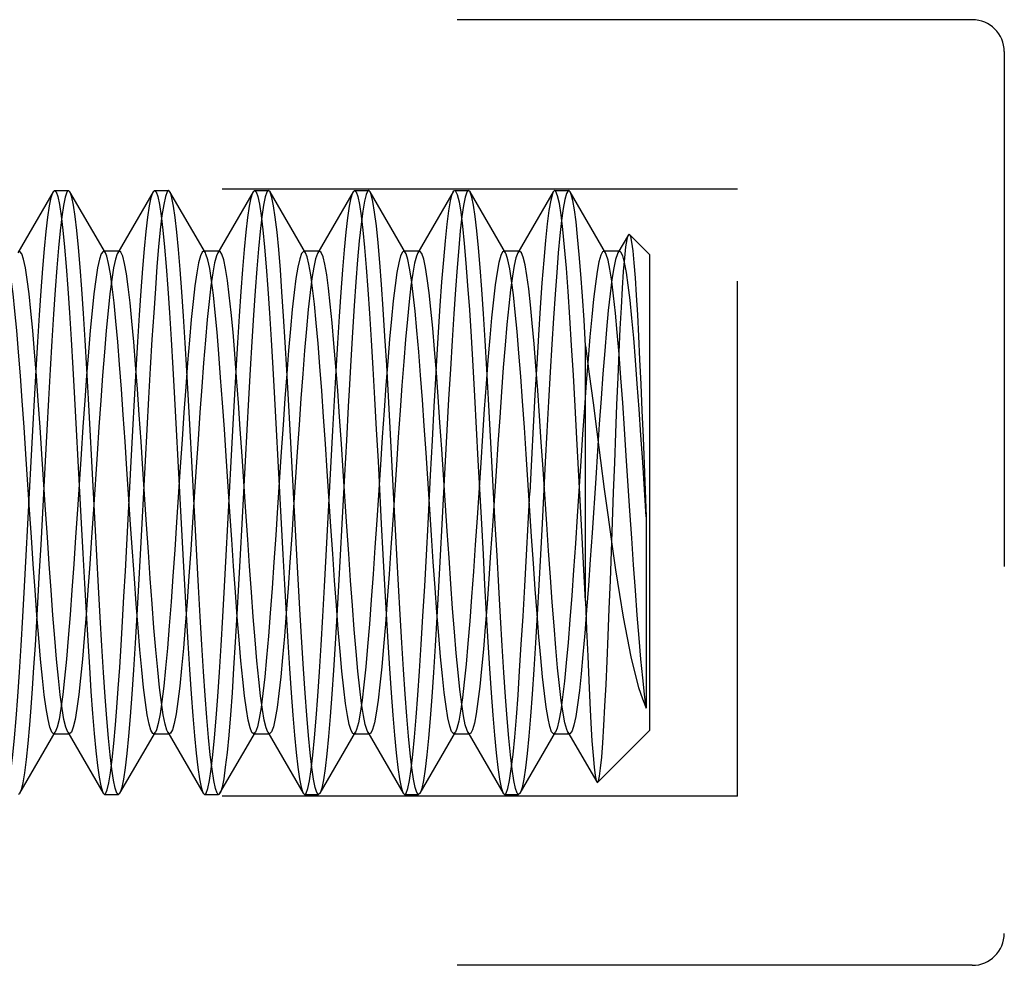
# Model space of a CAD drawing. Header units: inches. Extents: x 0 to 29.3, y 0 to 19.
# Tile 37 of 67: x 16.721 to 17.029, y 2.945 to 3.241. Entities that reach past the tile are written whole.
import ezdxf

# ---------------------------------------------------------------- set-up
doc = ezdxf.new("R2010")
doc.units = ezdxf.units.IN
doc.header["$LTSCALE"] = 1.612069
doc.header["$MEASUREMENT"] = 0
doc.linetypes.add('HIDDEN', pattern=[0.2, 0.1, -0.1])
doc.layers.add('02___PRT_ALL_AXES', color=7, linetype='CONTINUOUS')
doc.layers.add('DEFAULT_2', color=8, linetype='HIDDEN')

msp = doc.modelspace()

# ---------------------------------------------------------------- linework, layer by layer
at = {"layer": '02___PRT_ALL_AXES', "color": 8, "linetype": 'HIDDEN'}
for p, q in [((16.73228, 3.18773), (16.73664, 3.18773)), ((16.76358, 3.18773), (16.76794, 3.18773)), ((16.79488, 3.18773), (16.79924, 3.18773)), ((16.82618, 3.18773), (16.83054, 3.18773)), ((16.85748, 3.18773), (16.86184, 3.18773)), ((16.88878, 3.18773), (16.89314, 3.18773)), ((16.74793, 2.99873), (16.75229, 2.99873)), ((16.77923, 2.99873), (16.78359, 2.99873)), ((16.81053, 2.99873), (16.81489, 2.99873)), ((16.84183, 2.99873), (16.84619, 2.99873)), ((16.87313, 2.99873), (16.87749, 2.99873))]:
    msp.add_line(p, q, dxfattribs=at)
at = {"layer": 'DEFAULT_2', "color": 8, "linetype": 'HIDDEN'}
for p, q in [((17.01944, 3.24123), (16.62144, 3.24123)), ((17.02944, 3.23123), (17.02944, 2.95523)), ((16.94594, 3.18823), (16.50594, 3.18823)), ((16.73183, 3.18734), (16.72075, 3.16825)), ((16.73183, 3.18734), (16.73228, 3.18773)), ((16.7371, 3.18734), (16.73664, 3.18773)), ((16.74818, 3.16825), (16.7371, 3.18734)), ((16.76313, 3.18734), (16.75205, 3.16825)), ((16.76313, 3.18734), (16.76358, 3.18773)), ((16.77948, 3.16825), (16.7684, 3.18734)), ((16.79443, 3.18734), (16.78335, 3.16825)), ((16.7997, 3.18734), (16.79924, 3.18773)), ((16.81078, 3.16825), (16.7997, 3.18734)), ((16.82573, 3.18734), (16.81465, 3.16825)), ((16.84208, 3.16825), (16.831, 3.18734)), ((16.85703, 3.18734), (16.84595, 3.16825)), ((16.8623, 3.18734), (16.86184, 3.18773)), ((16.87338, 3.16825), (16.8623, 3.18734)), ((16.88833, 3.18734), (16.87725, 3.16825)), ((16.90468, 3.16825), (16.8936, 3.18734)), ((16.94594, 2.99823), (16.94594, 3.18823)), ((16.91183, 3.1739), (16.90855, 3.16825)), ((16.91844, 3.16773), (16.91216, 3.17402)), ((16.75261, 3.16873), (16.74761, 3.16873)), ((16.78391, 3.16873), (16.77891, 3.16873)), ((16.81521, 3.16873), (16.81021, 3.16873)), ((16.84651, 3.16873), (16.84151, 3.16873)), ((16.87781, 3.16873), (16.87281, 3.16873)), ((16.87781, 3.16873), (16.87725, 3.16825)), ((16.90911, 3.16873), (16.90411, 3.16873)), ((16.91844, 3.16773), (16.91844, 3.01873)), ((16.89844, 3.05919), (16.89844, 3.13911)), ((16.82358, 3.10951), (16.82301, 3.09869)), ((16.84995, 3.09869), (16.85052, 3.10951)), ((16.89735, 3.07919), (16.89571, 3.11013)), ((16.91641, 3.11045), (16.91744, 3.08559)), ((16.85022, 3.07988), (16.84852, 3.10565)), ((16.85514, 3.08114), (16.85344, 3.10677)), ((16.88156, 3.07941), (16.87985, 3.10519)), ((16.91744, 3.08559), (16.91744, 3.02577)), ((16.72145, 2.99913), (16.73253, 3.01822)), ((16.73253, 3.01822), (16.73196, 3.01773)), ((16.73196, 3.01773), (16.73696, 3.01773)), ((16.73696, 3.01773), (16.7364, 3.01822)), ((16.7364, 3.01822), (16.74748, 2.99913)), ((16.75275, 2.99913), (16.76383, 3.01822)), ((16.76326, 3.01773), (16.76826, 3.01773)), ((16.7677, 3.01822), (16.77878, 2.99913)), ((16.78405, 2.99913), (16.79513, 3.01822)), ((16.79513, 3.01822), (16.79456, 3.01773)), ((16.79456, 3.01773), (16.79956, 3.01773)), ((16.79956, 3.01773), (16.799, 3.01822)), ((16.799, 3.01822), (16.81008, 2.99913)), ((16.81535, 2.99913), (16.82643, 3.01822)), ((16.82586, 3.01773), (16.83086, 3.01773)), ((16.8303, 3.01822), (16.84138, 2.99913)), ((16.84665, 2.99913), (16.85773, 3.01822)), ((16.85716, 3.01773), (16.86216, 3.01773)), ((16.8616, 3.01822), (16.87268, 2.99913)), ((16.87795, 2.99913), (16.88903, 3.01822)), ((16.88846, 3.01773), (16.89346, 3.01773)), ((16.8929, 3.01822), (16.90194, 3.00264)), ((16.91844, 3.01873), (16.90224, 3.00253)), ((16.94594, 2.99823), (16.50594, 2.99823)), ((16.75275, 2.99913), (16.75229, 2.99873)), ((16.81535, 2.99913), (16.81489, 2.99873)), ((16.84138, 2.99913), (16.84183, 2.99873)), ((16.84665, 2.99913), (16.84619, 2.99873)), ((16.87268, 2.99913), (16.87313, 2.99873)), ((16.87795, 2.99913), (16.87749, 2.99873)), ((17.01944, 2.94523), (16.62144, 2.94523))]:
    msp.add_line(p, q, dxfattribs=at)
for points in [[(16.72497, 3.10296), (16.72549, 3.11265), (16.72601, 3.12222), (16.72654, 3.13151), (16.72706, 3.14041), (16.72759, 3.14875), (16.72811, 3.1564), (16.72862, 3.16333), (16.72914, 3.16954), (16.72966, 3.17491), (16.73017, 3.17939), (16.73069, 3.18294), (16.73121, 3.18554), (16.73172, 3.18714), (16.73183, 3.18734)], [(16.73664, 3.18773), (16.73612, 3.18721), (16.7356, 3.18565), (16.73507, 3.18308), (16.73456, 3.17955), (16.73404, 3.1751), (16.73352, 3.16977), (16.733, 3.16361), (16.73249, 3.15669), (16.73197, 3.14905), (16.73144, 3.14069), (16.73091, 3.13175), (16.73038, 3.12239), (16.72986, 3.11275), (16.72933, 3.103)], [(16.73228, 3.18773), (16.73276, 3.18731), (16.73328, 3.18585), (16.73381, 3.18334), (16.73434, 3.17983), (16.73486, 3.17535), (16.73538, 3.17005), (16.7359, 3.16393), (16.73641, 3.15707), (16.73693, 3.14947), (16.73746, 3.14111), (16.73799, 3.13215), (16.73853, 3.12271), (16.73906, 3.11296), (16.73959, 3.10311)], [(16.74499, 3.08334), (16.74395, 3.10304), (16.74343, 3.11283), (16.7429, 3.12253), (16.74237, 3.13193), (16.74184, 3.14089), (16.74131, 3.14926), (16.74079, 3.15689), (16.74027, 3.16379), (16.73975, 3.16991), (16.73924, 3.17522), (16.73872, 3.17966), (16.7382, 3.18318), (16.73767, 3.18572), (16.73715, 3.18724), (16.7371, 3.18734)], [(16.75627, 3.10295), (16.75679, 3.11264), (16.75731, 3.12221), (16.75783, 3.13149), (16.75836, 3.14039), (16.75889, 3.14873), (16.7594, 3.15638), (16.75992, 3.16332), (16.76044, 3.16952), (16.76096, 3.1749), (16.76147, 3.17938), (16.76199, 3.18293), (16.76251, 3.18553), (16.76302, 3.18714), (16.76313, 3.18734)], [(16.76794, 3.18773), (16.76749, 3.18733), (16.76696, 3.1859), (16.76643, 3.18342), (16.7659, 3.17991), (16.76537, 3.17543), (16.76485, 3.1701), (16.76433, 3.16396), (16.76382, 3.15709), (16.7633, 3.1495), (16.76277, 3.14114), (16.76223, 3.13217), (16.7617, 3.12273), (16.76117, 3.11298), (16.76064, 3.10312), (16.75961, 3.0835)], [(16.76358, 3.18773), (16.76406, 3.18731), (16.76458, 3.18585), (16.76511, 3.18335), (16.76564, 3.17983), (16.76616, 3.17536), (16.76668, 3.17005), (16.7672, 3.16393), (16.76771, 3.15707), (16.76823, 3.14947), (16.76876, 3.14111), (16.76929, 3.13214), (16.76983, 3.12271), (16.77036, 3.11296), (16.77089, 3.10311)], [(16.7684, 3.18734), (16.768, 3.18773), (16.76794, 3.18773)], [(16.77629, 3.08338), (16.77525, 3.103), (16.77474, 3.11266), (16.77422, 3.12212), (16.77371, 3.13128), (16.77318, 3.1401), (16.77266, 3.14841), (16.77215, 3.15607), (16.77163, 3.16304), (16.77111, 3.1693), (16.77059, 3.17473), (16.77007, 3.17928), (16.76955, 3.18288), (16.76903, 3.18549), (16.76852, 3.18711), (16.7684, 3.18734)], [(16.78757, 3.10296), (16.78809, 3.11262), (16.7886, 3.12209), (16.78912, 3.13128), (16.78965, 3.14013), (16.79017, 3.14845), (16.79068, 3.1561), (16.7912, 3.16306), (16.79172, 3.16931), (16.79224, 3.17473), (16.79276, 3.17927), (16.79328, 3.18286), (16.79379, 3.18547), (16.79431, 3.1871), (16.79443, 3.18734)], [(16.79924, 3.18773), (16.79875, 3.18726), (16.79822, 3.18575), (16.79769, 3.18317), (16.79716, 3.17956), (16.79663, 3.17497), (16.7961, 3.1695), (16.79557, 3.16322), (16.79506, 3.15631), (16.79455, 3.14874), (16.79403, 3.14052), (16.79351, 3.13173), (16.79298, 3.12244), (16.79246, 3.11282), (16.79194, 3.10306), (16.7909, 3.08346)], [(16.79443, 3.18734), (16.79482, 3.18773), (16.79488, 3.18773)], [(16.79488, 3.18773), (16.79534, 3.18734), (16.79586, 3.18592), (16.79639, 3.18344), (16.79692, 3.17993), (16.79745, 3.17543), (16.79798, 3.17007), (16.7985, 3.16389), (16.79902, 3.15701), (16.79954, 3.14942), (16.80006, 3.14107), (16.8006, 3.13211), (16.80113, 3.12268), (16.80166, 3.11294), (16.80219, 3.1031)], [(16.80759, 3.08343), (16.80655, 3.10304), (16.80603, 3.11275), (16.80551, 3.1223), (16.80499, 3.13152), (16.80448, 3.14024), (16.80396, 3.14843), (16.80345, 3.15602), (16.80293, 3.16298), (16.80241, 3.16927), (16.80189, 3.17476), (16.80136, 3.17937), (16.80083, 3.18301), (16.8003, 3.18562), (16.79978, 3.1872), (16.7997, 3.18734)], [(16.81887, 3.10299), (16.81939, 3.11265), (16.8199, 3.12208), (16.82042, 3.13123), (16.82094, 3.14003), (16.82146, 3.14833), (16.82198, 3.15597), (16.82249, 3.16295), (16.82301, 3.16922), (16.82353, 3.17468), (16.82406, 3.17926), (16.82458, 3.18288), (16.8251, 3.18549), (16.82561, 3.18711), (16.82573, 3.18734)], [(16.83054, 3.18773), (16.83029, 3.18761), (16.82976, 3.18656), (16.82923, 3.18447), (16.8287, 3.18134), (16.82817, 3.17718), (16.82763, 3.17204), (16.8271, 3.16604), (16.82657, 3.15922), (16.82604, 3.15164), (16.82551, 3.14339), (16.82498, 3.13458), (16.82444, 3.12531)], [(16.82573, 3.18734), (16.82612, 3.18773), (16.82618, 3.18773)], [(16.82618, 3.18773), (16.82664, 3.18734), (16.82717, 3.1859), (16.8277, 3.18341), (16.82823, 3.17987), (16.82876, 3.17535), (16.82929, 3.16993), (16.82982, 3.1637), (16.83033, 3.15682), (16.83085, 3.14924), (16.83137, 3.14093), (16.8319, 3.13202), (16.83243, 3.12262), (16.83296, 3.11291), (16.83349, 3.10309)], [(16.831, 3.18734), (16.83082, 3.18759), (16.83054, 3.18773)], [(16.83837, 3.09323), (16.83783, 3.10336), (16.8373, 3.11345), (16.83675, 3.12343), (16.8362, 3.13307), (16.83566, 3.14219), (16.83512, 3.15067), (16.83458, 3.15832), (16.83406, 3.16522), (16.83352, 3.17137), (16.83298, 3.17666), (16.83244, 3.181), (16.83189, 3.1843), (16.83135, 3.1865), (16.831, 3.18734)], [(16.85138, 3.12531), (16.85191, 3.13458), (16.85244, 3.14338), (16.85298, 3.15162), (16.85351, 3.1592), (16.85404, 3.16602), (16.85457, 3.17203), (16.85511, 3.17719), (16.85564, 3.18136), (16.85618, 3.18449), (16.8567, 3.18658), (16.85703, 3.18734)], [(16.86184, 3.18773), (16.86133, 3.18722), (16.8608, 3.18568), (16.86028, 3.18312), (16.85976, 3.1796), (16.85924, 3.17516), (16.85873, 3.16984), (16.85821, 3.16369), (16.85769, 3.15679), (16.85717, 3.14915), (16.85665, 3.14078), (16.85612, 3.13184), (16.85559, 3.12245), (16.85506, 3.11278), (16.85454, 3.10302)], [(16.85703, 3.18734), (16.85723, 3.18761), (16.85748, 3.18773)], [(16.85748, 3.18773), (16.85776, 3.18759), (16.8583, 3.18648), (16.85884, 3.18427), (16.85938, 3.18094), (16.85993, 3.17656), (16.86047, 3.17121), (16.86101, 3.16499), (16.86154, 3.15806), (16.86207, 3.15042), (16.86261, 3.14199), (16.86315, 3.13293), (16.86369, 3.12334), (16.86424, 3.1134), (16.86477, 3.10334)], [(16.87019, 3.08334), (16.86915, 3.10302), (16.86863, 3.11279), (16.8681, 3.12246), (16.86757, 3.13185), (16.86704, 3.14079), (16.86651, 3.14916), (16.86599, 3.1568), (16.86548, 3.16371), (16.86496, 3.16985), (16.86444, 3.17517), (16.86392, 3.17961), (16.86341, 3.18313), (16.86288, 3.18569), (16.86236, 3.18723), (16.8623, 3.18734)], [(16.88833, 3.18734), (16.88806, 3.18675), (16.88752, 3.18469), (16.88697, 3.18154), (16.88642, 3.17732), (16.88588, 3.17209), (16.88533, 3.16592), (16.88478, 3.15887), (16.88424, 3.15103), (16.88369, 3.1425), (16.88314, 3.13338), (16.8826, 3.12377), (16.88205, 3.1138), (16.8815, 3.10358), (16.88096, 3.09323)], [(16.89314, 3.18773), (16.89294, 3.18766), (16.89244, 3.18679), (16.89193, 3.18494), (16.89142, 3.18212), (16.89091, 3.17835), (16.89039, 3.1737), (16.88989, 3.16828), (16.88939, 3.16212), (16.88889, 3.1553), (16.88839, 3.14782), (16.88788, 3.13963), (16.88736, 3.13089), (16.88685, 3.12173), (16.88633, 3.11229), (16.88582, 3.10277)], [(16.88878, 3.18773), (16.88861, 3.18768), (16.88833, 3.18734)], [(16.89571, 3.11013), (16.89517, 3.12021), (16.89462, 3.12997), (16.89407, 3.13928), (16.89353, 3.14803), (16.89298, 3.15613), (16.89243, 3.16348), (16.89189, 3.16998), (16.89134, 3.17555), (16.89079, 3.18014), (16.89025, 3.18368), (16.8897, 3.18613), (16.88916, 3.18747), (16.88878, 3.18773)], [(16.8936, 3.18734), (16.89344, 3.18757), (16.89314, 3.18773)], [(16.89844, 3.13911), (16.89794, 3.14717), (16.89744, 3.15468), (16.89694, 3.16157), (16.89644, 3.16777), (16.89594, 3.17325), (16.89544, 3.17791), (16.89493, 3.1817), (16.89443, 3.18459), (16.89394, 3.18654), (16.8936, 3.18734)], [(16.9072, 3.09323), (16.90755, 3.10259), (16.9079, 3.11177), (16.90824, 3.12068), (16.90859, 3.12918), (16.90894, 3.13713), (16.90928, 3.14449), (16.90963, 3.15119), (16.90998, 3.15717), (16.91034, 3.1624), (16.91069, 3.16674), (16.91105, 3.17012), (16.91141, 3.17247), (16.91176, 3.17377), (16.91183, 3.1739)], [(16.91183, 3.1739), (16.91211, 3.17405), (16.91216, 3.17402)], [(16.91216, 3.17402), (16.91247, 3.17334), (16.91282, 3.17161), (16.91319, 3.16885), (16.91355, 3.1651), (16.91391, 3.16045), (16.91427, 3.15499), (16.91463, 3.14888), (16.91498, 3.14217), (16.91533, 3.13491), (16.91569, 3.12716), (16.91605, 3.11895), (16.91641, 3.11045)], [(16.72334, 3.10522), (16.72277, 3.11372), (16.7222, 3.12195), (16.72162, 3.12979), (16.72105, 3.13716), (16.72047, 3.14393), (16.7199, 3.15004), (16.71932, 3.15538), (16.71875, 3.15991), (16.71817, 3.16354), (16.7176, 3.16624), (16.71702, 3.16797), (16.71688, 3.16825)], [(16.72834, 3.10522), (16.72777, 3.11372), (16.7272, 3.12195), (16.72662, 3.12979), (16.72605, 3.13716), (16.72547, 3.14393), (16.7249, 3.15004), (16.72432, 3.15538), (16.72375, 3.15991), (16.72317, 3.16354), (16.7226, 3.16624), (16.72202, 3.16797), (16.72145, 3.16871), (16.72131, 3.16873)], [(16.74761, 3.16873), (16.74748, 3.16871), (16.74691, 3.16798), (16.74633, 3.16625), (16.74576, 3.16356), (16.74518, 3.15993), (16.74461, 3.15541), (16.74403, 3.15007), (16.74346, 3.14397), (16.74289, 3.1372), (16.74231, 3.12984), (16.74174, 3.122), (16.74116, 3.11377), (16.74059, 3.10527), (16.73944, 3.0879)], [(16.75205, 3.16825), (16.75191, 3.16798), (16.75133, 3.16625), (16.75076, 3.16356), (16.75018, 3.15993), (16.74961, 3.15541), (16.74903, 3.15007), (16.74846, 3.14397), (16.74789, 3.1372), (16.74731, 3.12984), (16.74674, 3.122), (16.74616, 3.11377), (16.74559, 3.10527), (16.74444, 3.0879)], [(16.74818, 3.16825), (16.74806, 3.16844), (16.74761, 3.16873)], [(16.7561, 3.08319), (16.75495, 3.10057), (16.75438, 3.10917), (16.7538, 3.11756), (16.75323, 3.12563), (16.75266, 3.13326), (16.75208, 3.14036), (16.75151, 3.14684), (16.75093, 3.1526), (16.75036, 3.15758), (16.74978, 3.1617), (16.74921, 3.16491), (16.74863, 3.16716), (16.74818, 3.16825)], [(16.75261, 3.16873), (16.75248, 3.16871), (16.75205, 3.16825)], [(16.7611, 3.08319), (16.75995, 3.10057), (16.75938, 3.10917), (16.7588, 3.11756), (16.75823, 3.12563), (16.75766, 3.13326), (16.75708, 3.14036), (16.75651, 3.14684), (16.75593, 3.1526), (16.75536, 3.15758), (16.75478, 3.1617), (16.75421, 3.16491), (16.75363, 3.16716), (16.75306, 3.16844), (16.75261, 3.16873)], [(16.77891, 3.16873), (16.77852, 3.1685), (16.77794, 3.1673), (16.77737, 3.16513), (16.77679, 3.162), (16.77622, 3.15795), (16.77564, 3.15304), (16.77507, 3.14734), (16.77449, 3.14092), (16.77392, 3.13387), (16.77334, 3.12627), (16.77277, 3.11824), (16.7722, 3.10987), (16.77162, 3.10128)], [(16.78335, 3.16825), (16.78294, 3.1673), (16.78237, 3.16513), (16.78179, 3.162), (16.78122, 3.15795), (16.78064, 3.15304), (16.78007, 3.14734), (16.77949, 3.14092), (16.77892, 3.13387), (16.77834, 3.12627), (16.77777, 3.11824), (16.7772, 3.10987), (16.77662, 3.10128)], [(16.77948, 3.16825), (16.77909, 3.16869), (16.77891, 3.16873)], [(16.78599, 3.10456), (16.78541, 3.11308), (16.78484, 3.12133), (16.78426, 3.12921), (16.78369, 3.13662), (16.78312, 3.14344), (16.78254, 3.1496), (16.78197, 3.15501), (16.78139, 3.15959), (16.78082, 3.1633), (16.78024, 3.16607), (16.77967, 3.16787), (16.77948, 3.16825)], [(16.78391, 3.16873), (16.78352, 3.1685), (16.78335, 3.16825)], [(16.79099, 3.10456), (16.79041, 3.11308), (16.78984, 3.12133), (16.78926, 3.12921), (16.78869, 3.13662), (16.78812, 3.14344), (16.78754, 3.1496), (16.78697, 3.15501), (16.78639, 3.15959), (16.78582, 3.1633), (16.78524, 3.16607), (16.78467, 3.16787), (16.78409, 3.16869), (16.78391, 3.16873)], [(16.81021, 3.16873), (16.81013, 3.16872), (16.80955, 3.16807), (16.80898, 3.16642), (16.8084, 3.1638), (16.80783, 3.16024), (16.80725, 3.15579), (16.80668, 3.1505), (16.8061, 3.14446), (16.80553, 3.13773), (16.80495, 3.13042), (16.80438, 3.12261), (16.8038, 3.1144), (16.80323, 3.10592), (16.80208, 3.08856)], [(16.81465, 3.16825), (16.81455, 3.16807), (16.81398, 3.16642), (16.8134, 3.1638), (16.81283, 3.16024), (16.81225, 3.15579), (16.81168, 3.1505), (16.8111, 3.14446), (16.81053, 3.13773), (16.80995, 3.13042), (16.80938, 3.12261), (16.8088, 3.1144), (16.80823, 3.10592), (16.80708, 3.08856)], [(16.81078, 3.16825), (16.8107, 3.16837), (16.81021, 3.16873)], [(16.81875, 3.08254), (16.8176, 3.09991), (16.81702, 3.10852), (16.81645, 3.11693), (16.81587, 3.12503), (16.8153, 3.1327), (16.81472, 3.13985), (16.81415, 3.14637), (16.81357, 3.15219), (16.813, 3.15723), (16.81243, 3.16142), (16.81185, 3.1647), (16.81128, 3.16703), (16.81078, 3.16825)], [(16.81521, 3.16873), (16.81513, 3.16872), (16.81465, 3.16825)], [(16.82375, 3.08254), (16.8226, 3.09991), (16.82202, 3.10852), (16.82145, 3.11693), (16.82087, 3.12503), (16.8203, 3.1327), (16.81972, 3.13985), (16.81915, 3.14637), (16.81857, 3.15219), (16.818, 3.15723), (16.81743, 3.16142), (16.81685, 3.1647), (16.81628, 3.16703), (16.8157, 3.16837), (16.81521, 3.16873)], [(16.84151, 3.16873), (16.84111, 3.16849), (16.84054, 3.1673), (16.83997, 3.16514), (16.8394, 3.16205), (16.83883, 3.15805), (16.83826, 3.15321), (16.83769, 3.14759), (16.83712, 3.14125), (16.83655, 3.13429), (16.83598, 3.1268), (16.83541, 3.11886)], [(16.84595, 3.16825), (16.84551, 3.16721), (16.84495, 3.16502), (16.84438, 3.1619), (16.84381, 3.1579), (16.84325, 3.15306), (16.84268, 3.14745), (16.84211, 3.14114), (16.84155, 3.13421), (16.84098, 3.12675), (16.84041, 3.11886)], [(16.84208, 3.16825), (16.84168, 3.16869), (16.84151, 3.16873)], [(16.84852, 3.10565), (16.84795, 3.11407), (16.84738, 3.12221), (16.84681, 3.12998), (16.84624, 3.13726), (16.84567, 3.14397), (16.8451, 3.15002), (16.84453, 3.15533), (16.84396, 3.15982), (16.84339, 3.16345), (16.84282, 3.16616), (16.84225, 3.16791), (16.84208, 3.16825)], [(16.84651, 3.16873), (16.84608, 3.16845), (16.84595, 3.16825)], [(16.85344, 3.10677), (16.85287, 3.11511), (16.85231, 3.12317), (16.85174, 3.13084), (16.85118, 3.13802), (16.85061, 3.14463), (16.85004, 3.15057), (16.84948, 3.15577), (16.84891, 3.16017), (16.84834, 3.1637), (16.84778, 3.16632), (16.84721, 3.168), (16.84664, 3.16871), (16.84651, 3.16873)], [(16.87281, 3.16873), (16.87244, 3.16852), (16.87187, 3.16739), (16.8713, 3.16528), (16.87073, 3.16224), (16.87016, 3.15829), (16.86959, 3.1535), (16.86902, 3.14791), (16.86845, 3.14162), (16.86788, 3.13469), (16.86731, 3.12722), (16.86674, 3.1193), (16.86618, 3.11105), (16.86561, 3.10256), (16.86447, 3.08533)], [(16.87725, 3.16825), (16.87666, 3.16673), (16.8761, 3.1643), (16.87553, 3.16094), (16.87496, 3.15672), (16.8744, 3.15167), (16.87383, 3.14587), (16.87327, 3.13939), (16.8727, 3.13231), (16.87213, 3.12473), (16.87157, 3.11674), (16.871, 3.10845), (16.87043, 3.09996)], [(16.87338, 3.16825), (16.87301, 3.16868), (16.87281, 3.16873)], [(16.87985, 3.10519), (16.87928, 3.11361), (16.87871, 3.12178), (16.87814, 3.12957), (16.87757, 3.13688), (16.877, 3.14362), (16.87643, 3.14971), (16.87586, 3.15506), (16.87529, 3.1596), (16.87472, 3.16327), (16.87415, 3.16603), (16.87358, 3.16784), (16.87338, 3.16825)], [(16.88629, 3.08336), (16.88516, 3.10049), (16.88459, 3.10897), (16.88403, 3.11725), (16.88346, 3.12521), (16.88289, 3.13276), (16.88233, 3.13981), (16.88176, 3.14625), (16.88119, 3.15201), (16.88063, 3.157), (16.88006, 3.16118), (16.8795, 3.16447), (16.87893, 3.16685), (16.87836, 3.16828), (16.87781, 3.16873)], [(16.90411, 3.16873), (16.90377, 3.16856), (16.9032, 3.16748), (16.90263, 3.16542), (16.90206, 3.16243), (16.90149, 3.15853), (16.90092, 3.15378), (16.90035, 3.14824), (16.89978, 3.14198), (16.89922, 3.13508), (16.89865, 3.12764), (16.89808, 3.11974), (16.89751, 3.1115), (16.89694, 3.10302), (16.8958, 3.0858)], [(16.90855, 3.16825), (16.90838, 3.16792), (16.90782, 3.16618), (16.90725, 3.16351), (16.90668, 3.15992), (16.90612, 3.15547), (16.90555, 3.15022), (16.90498, 3.14424), (16.90442, 3.13759), (16.90385, 3.13037), (16.90328, 3.12267), (16.90272, 3.1146), (16.90215, 3.10624), (16.90159, 3.09772)], [(16.90468, 3.16825), (16.90434, 3.16866), (16.90411, 3.16873)], [(16.91118, 3.10472), (16.91061, 3.11316), (16.91004, 3.12134), (16.90947, 3.12915), (16.9089, 3.1365), (16.90833, 3.14327), (16.90776, 3.1494), (16.90719, 3.15479), (16.90662, 3.15937), (16.90605, 3.1631), (16.90548, 3.16591), (16.90491, 3.16777), (16.90468, 3.16825)], [(16.90911, 3.16873), (16.90895, 3.16869), (16.90855, 3.16825)], [(16.91744, 3.08559), (16.91688, 3.09416), (16.91631, 3.10272), (16.91575, 3.11116), (16.91518, 3.11936), (16.91461, 3.12723), (16.91405, 3.13466), (16.91348, 3.14155), (16.91291, 3.14782), (16.91235, 3.15339), (16.91178, 3.15818), (16.91121, 3.16213), (16.91065, 3.16519), (16.91008, 3.16732), (16.90951, 3.16849), (16.90911, 3.16873)], [(16.89844, 3.13911), (16.8996, 3.13031), (16.90077, 3.12133), (16.90193, 3.11227), (16.90311, 3.10322), (16.90428, 3.09428), (16.90546, 3.08554), (16.90664, 3.07708), (16.90782, 3.06899), (16.90901, 3.06134), (16.9102, 3.05423), (16.9114, 3.0477), (16.9126, 3.04183), (16.91381, 3.03666), (16.91501, 3.03224), (16.91623, 3.0286), (16.91744, 3.02577)], [(16.82444, 3.12531), (16.82416, 3.12013), (16.82358, 3.10951)], [(16.85052, 3.10951), (16.8511, 3.12013), (16.85138, 3.12531)], [(16.83541, 3.11886), (16.83484, 3.11051), (16.83426, 3.10194), (16.83312, 3.08456)], [(16.84041, 3.11886), (16.83984, 3.11051), (16.83926, 3.10194), (16.83812, 3.08456)], [(16.71663, 2.99873), (16.71712, 2.99918), (16.71764, 3.00066), (16.71817, 3.00317), (16.71869, 3.00669), (16.71922, 3.01115), (16.71973, 3.01644), (16.72025, 3.02254), (16.72076, 3.0294), (16.72128, 3.037), (16.72181, 3.04536), (16.72234, 3.05432), (16.72288, 3.06376), (16.72341, 3.07351), (16.72394, 3.08336), (16.72497, 3.10296)], [(16.73196, 3.01773), (16.73139, 3.01823), (16.73082, 3.01973), (16.73024, 3.0222), (16.72967, 3.02562), (16.72909, 3.02994), (16.72852, 3.0351), (16.72794, 3.04103), (16.72737, 3.04765), (16.72679, 3.05488), (16.72622, 3.06262), (16.72564, 3.07077), (16.72507, 3.07922), (16.72449, 3.08785), (16.72334, 3.10522)], [(16.72933, 3.103), (16.72795, 3.07682), (16.72751, 3.06865), (16.72706, 3.06063), (16.72662, 3.05286), (16.72618, 3.04543), (16.72574, 3.03844), (16.7253, 3.03193), (16.72487, 3.02594), (16.72444, 3.02051)], [(16.7364, 3.01822), (16.73582, 3.01973), (16.73524, 3.0222), (16.73467, 3.02562), (16.73409, 3.02994), (16.73352, 3.0351), (16.73294, 3.04103), (16.73237, 3.04765), (16.73179, 3.05488), (16.73122, 3.06262), (16.73064, 3.07077), (16.73007, 3.07922), (16.72949, 3.08785), (16.72834, 3.10522)], [(16.73959, 3.10311), (16.74061, 3.08366), (16.74112, 3.07412), (16.74163, 3.06473), (16.74215, 3.05561), (16.74267, 3.04683), (16.74318, 3.03857), (16.74369, 3.03097), (16.7442, 3.02404), (16.74471, 3.01781), (16.74522, 3.01238), (16.74573, 3.0078), (16.74624, 3.00412), (16.74675, 3.00138), (16.74726, 2.9996), (16.74748, 2.99913)], [(16.75138, 3.02051), (16.75181, 3.02594), (16.75224, 3.03193), (16.75268, 3.03844), (16.75312, 3.04543), (16.75356, 3.05286), (16.754, 3.06063), (16.75445, 3.06865), (16.75489, 3.07682), (16.75627, 3.10295)], [(16.77089, 3.10311), (16.77192, 3.08351), (16.77244, 3.07384), (16.77296, 3.06433), (16.77348, 3.05509), (16.774, 3.04622), (16.77453, 3.03788), (16.77504, 3.03023), (16.77556, 3.02328), (16.77608, 3.01706), (16.7766, 3.01165), (16.77712, 3.00715), (16.77763, 3.00357), (16.77815, 3.00097), (16.77866, 2.99935), (16.77878, 2.99913)], [(16.77923, 2.99873), (16.7797, 2.99914), (16.78022, 3.00058), (16.78075, 3.00307), (16.78128, 3.00659), (16.78181, 3.01107), (16.78233, 3.01641), (16.78285, 3.02255), (16.78337, 3.02942), (16.78388, 3.03702), (16.78441, 3.04538), (16.78495, 3.05434), (16.78548, 3.06377), (16.78601, 3.07352), (16.78654, 3.08336), (16.78757, 3.10296)], [(16.79456, 3.01773), (16.79403, 3.01816), (16.79346, 3.01958), (16.79289, 3.02198), (16.79231, 3.02533), (16.79174, 3.02958), (16.79116, 3.03468), (16.79059, 3.04055), (16.79001, 3.04713), (16.78944, 3.05431), (16.78886, 3.06202), (16.78829, 3.07014), (16.78771, 3.07857), (16.78714, 3.08719), (16.78599, 3.10456)], [(16.799, 3.01822), (16.79846, 3.01958), (16.79789, 3.02198), (16.79731, 3.02533), (16.79674, 3.02958), (16.79616, 3.03468), (16.79559, 3.04055), (16.79501, 3.04713), (16.79444, 3.05431), (16.79386, 3.06202), (16.79329, 3.07014), (16.79271, 3.07857), (16.79214, 3.08719), (16.79099, 3.10456)], [(16.80219, 3.1031), (16.80322, 3.0835), (16.80374, 3.07385), (16.80425, 3.06441), (16.80477, 3.05525), (16.80529, 3.04644), (16.80581, 3.03813), (16.80633, 3.03048), (16.80684, 3.02351), (16.80736, 3.01725), (16.80788, 3.01181), (16.8084, 3.00725), (16.80892, 3.00363), (16.80944, 3.00101), (16.80995, 2.99938), (16.81008, 2.99913)], [(16.81053, 2.99873), (16.81098, 2.99912), (16.81151, 3.00053), (16.81204, 3.003), (16.81257, 3.00652), (16.8131, 3.01102), (16.81363, 3.01641), (16.81415, 3.02262), (16.81467, 3.02951), (16.81519, 3.0371), (16.81572, 3.04545), (16.81625, 3.0544), (16.81678, 3.06382), (16.81731, 3.07354), (16.81784, 3.08338), (16.81887, 3.10299)], [(16.83349, 3.10309), (16.83452, 3.08346), (16.83504, 3.0738), (16.83556, 3.06435), (16.83607, 3.05521), (16.83659, 3.04643), (16.83711, 3.03815), (16.83762, 3.03051), (16.83814, 3.02352), (16.83866, 3.01724), (16.83919, 3.01177), (16.83971, 3.00718), (16.84024, 3.00356), (16.84075, 3.00095), (16.84127, 2.99934), (16.84138, 2.99913)], [(16.85454, 3.10302), (16.8535, 3.08335), (16.85297, 3.07348), (16.85244, 3.06372), (16.8519, 3.05426), (16.85137, 3.04529), (16.85084, 3.03692), (16.85032, 3.02932), (16.8498, 3.02245), (16.84929, 3.01636), (16.84877, 3.01108), (16.84825, 3.00663), (16.84772, 3.00313), (16.84719, 3.00063), (16.84665, 2.99913)], [(16.86477, 3.10334), (16.86582, 3.08346), (16.86634, 3.07379), (16.86686, 3.06435), (16.86737, 3.0552), (16.86789, 3.04642), (16.86841, 3.03815), (16.86892, 3.03051), (16.86944, 3.02352), (16.86996, 3.01724), (16.87049, 3.01177), (16.87101, 3.00718), (16.87154, 3.00355), (16.87205, 3.00094), (16.87257, 2.99934), (16.87268, 2.99913)], [(16.88582, 3.10277), (16.8848, 3.0835), (16.88429, 3.07381), (16.88377, 3.06428), (16.88325, 3.05502), (16.88272, 3.04614), (16.8822, 3.03779), (16.88168, 3.03013), (16.88116, 3.02318), (16.88064, 3.01697), (16.88012, 3.01158), (16.87961, 3.00709), (16.87909, 3.00353), (16.87857, 3.00093), (16.87805, 2.99933), (16.87795, 2.99913)], [(16.91744, 3.02577), (16.91687, 3.03008), (16.9163, 3.03522), (16.91574, 3.04111), (16.91517, 3.04768), (16.9146, 3.05485), (16.91403, 3.06252), (16.91346, 3.07059), (16.91289, 3.07895), (16.91232, 3.0875), (16.91118, 3.10472)], [(16.77162, 3.10128), (16.77047, 3.0839), (16.7699, 3.07534), (16.76932, 3.06701), (16.76875, 3.05904), (16.76817, 3.05152), (16.7676, 3.04455), (16.76702, 3.03823), (16.76645, 3.03264), (16.76587, 3.02786), (16.7653, 3.02395), (16.76472, 3.02096), (16.76415, 3.01892), (16.76383, 3.01822)], [(16.77662, 3.10128), (16.77547, 3.0839), (16.7749, 3.07534), (16.77432, 3.06701), (16.77375, 3.05904), (16.77317, 3.05152), (16.7726, 3.04455), (16.77202, 3.03823), (16.77145, 3.03264), (16.77087, 3.02786), (16.7703, 3.02395), (16.76972, 3.02096), (16.76915, 3.01892), (16.76857, 3.01788), (16.76826, 3.01773)], [(16.87043, 3.09996), (16.8693, 3.08283), (16.86873, 3.07441), (16.86817, 3.06624), (16.8676, 3.05842), (16.86703, 3.05104), (16.86647, 3.04421), (16.8659, 3.03801), (16.86534, 3.03253), (16.86477, 3.02783), (16.8642, 3.02397), (16.86364, 3.02101), (16.86307, 3.01898), (16.8625, 3.01791), (16.86216, 3.01773)], [(16.82301, 3.09869), (16.8222, 3.08341), (16.82168, 3.07363), (16.82115, 3.064), (16.82063, 3.05469), (16.8201, 3.04588), (16.81959, 3.03764), (16.81907, 3.03008), (16.81856, 3.02317), (16.81804, 3.01691), (16.81751, 3.01144), (16.81697, 3.00686), (16.81644, 3.00326), (16.81591, 3.0007), (16.81535, 2.99913)], [(16.84183, 2.99873), (16.8423, 2.99915), (16.84283, 3.00061), (16.84336, 3.00312), (16.84389, 3.00668), (16.84442, 3.01123), (16.84495, 3.01666), (16.84548, 3.02291), (16.84599, 3.0298), (16.84651, 3.03736), (16.84703, 3.04565), (16.84756, 3.05452), (16.84809, 3.06389), (16.84861, 3.07357), (16.84914, 3.08338), (16.84995, 3.09869)], [(16.90159, 3.09772), (16.90045, 3.08061), (16.89989, 3.07225), (16.89932, 3.06416), (16.89875, 3.05644), (16.89819, 3.0492), (16.89762, 3.04252), (16.89705, 3.03651), (16.89649, 3.03122), (16.89592, 3.02673), (16.89535, 3.02311), (16.89479, 3.02039), (16.89422, 3.01861), (16.89366, 3.01779), (16.89346, 3.01773)], [(16.84619, 2.99873), (16.84564, 2.99933), (16.84512, 3.00093), (16.8446, 3.00354), (16.84408, 3.0071), (16.84357, 3.01159), (16.84305, 3.01697), (16.84253, 3.02319), (16.84201, 3.03015), (16.84149, 3.0378), (16.84097, 3.04615), (16.84044, 3.05503), (16.83992, 3.06428), (16.8394, 3.07381), (16.83888, 3.08349), (16.83837, 3.09323)], [(16.87313, 2.99873), (16.8736, 2.99915), (16.87413, 3.00061), (16.87466, 3.00313), (16.87519, 3.00669), (16.87573, 3.01124), (16.87625, 3.01668), (16.87678, 3.02293), (16.87729, 3.02982), (16.87781, 3.03738), (16.87833, 3.04567), (16.87886, 3.05453), (16.87939, 3.06389), (16.87991, 3.07357), (16.88044, 3.08338), (16.88096, 3.09323)], [(16.90224, 3.00253), (16.90244, 3.00292), (16.90278, 3.00439), (16.90312, 3.0069), (16.90347, 3.01043), (16.90381, 3.01492), (16.90416, 3.02027), (16.9045, 3.02639), (16.90483, 3.03312), (16.90516, 3.04045), (16.9055, 3.04837), (16.90584, 3.05678), (16.90618, 3.06565), (16.90652, 3.07478), (16.9072, 3.09323)], [(16.73944, 3.0879), (16.73886, 3.07927), (16.73829, 3.07082), (16.73771, 3.06267), (16.73714, 3.05493), (16.73656, 3.04769), (16.73599, 3.04106), (16.73541, 3.03513)], [(16.74444, 3.0879), (16.74386, 3.07927), (16.74329, 3.07082), (16.74271, 3.06267), (16.74214, 3.05493), (16.74156, 3.04769), (16.74099, 3.04106), (16.74041, 3.03513)], [(16.80208, 3.08856), (16.80151, 3.07992), (16.80093, 3.07146), (16.80036, 3.06328), (16.79978, 3.0555), (16.79921, 3.04822), (16.79863, 3.04154), (16.79806, 3.03555), (16.79748, 3.03033), (16.79691, 3.02594), (16.79633, 3.02245), (16.79576, 3.0199), (16.79513, 3.01822)], [(16.80708, 3.08856), (16.80651, 3.07992), (16.80593, 3.07146), (16.80536, 3.06328), (16.80478, 3.0555), (16.80421, 3.04822), (16.80363, 3.04154), (16.80306, 3.03555), (16.80248, 3.03033), (16.80191, 3.02594), (16.80133, 3.02245), (16.80076, 3.0199), (16.80018, 3.01832), (16.79956, 3.01773)], [(16.83312, 3.08456), (16.83254, 3.07598), (16.83197, 3.06763), (16.83139, 3.05963), (16.83082, 3.05207), (16.83024, 3.04506), (16.82967, 3.03869), (16.82909, 3.03304), (16.82852, 3.02819), (16.82794, 3.02421), (16.82737, 3.02115), (16.82679, 3.01904), (16.82643, 3.01822)], [(16.83812, 3.08456), (16.83754, 3.07598), (16.83697, 3.06763), (16.83639, 3.05963), (16.83582, 3.05207), (16.83524, 3.04506), (16.83467, 3.03869), (16.83409, 3.03304), (16.83352, 3.02819), (16.83294, 3.02421), (16.83237, 3.02115), (16.83179, 3.01904), (16.83122, 3.01793), (16.83086, 3.01773)], [(16.86447, 3.08533), (16.8639, 3.07681), (16.86333, 3.06851), (16.86276, 3.06053), (16.86219, 3.05298), (16.86162, 3.04596), (16.86105, 3.03955), (16.86048, 3.03384), (16.85991, 3.02891), (16.85934, 3.02482), (16.85877, 3.02162), (16.8582, 3.01936), (16.85773, 3.01822)], [(16.8958, 3.0858), (16.89523, 3.07727), (16.89466, 3.06896), (16.89409, 3.06096), (16.89352, 3.05338), (16.89295, 3.04632), (16.89238, 3.03988), (16.89181, 3.03413), (16.89124, 3.02916), (16.89067, 3.02502), (16.8901, 3.02177), (16.88953, 3.01946), (16.88903, 3.01822)], [(16.75229, 2.99873), (16.75181, 2.99917), (16.75129, 3.00065), (16.75077, 3.00315), (16.75024, 3.00665), (16.74972, 3.01109), (16.7492, 3.01637), (16.74869, 3.02245), (16.74817, 3.02931), (16.74765, 3.03692), (16.74712, 3.04529), (16.74659, 3.05426), (16.74605, 3.06371), (16.74552, 3.07347), (16.74499, 3.08334)], [(16.75961, 3.0835), (16.75909, 3.07381), (16.75857, 3.06425), (16.75804, 3.05497), (16.75752, 3.04608), (16.75699, 3.03772), (16.75647, 3.03007), (16.75595, 3.02312), (16.75544, 3.01692), (16.75492, 3.01155), (16.7544, 3.00707), (16.75389, 3.00352), (16.75337, 3.00092), (16.75285, 2.99932), (16.75275, 2.99913)], [(16.76326, 3.01773), (16.763, 3.01784), (16.76243, 3.0188), (16.76185, 3.02075), (16.76128, 3.02367), (16.7607, 3.02751), (16.76013, 3.03222), (16.75955, 3.03774), (16.75898, 3.04401), (16.7584, 3.05092), (16.75783, 3.0584), (16.75725, 3.06634), (16.75668, 3.07464), (16.7561, 3.08319)], [(16.7677, 3.01822), (16.76743, 3.0188), (16.76685, 3.02075), (16.76628, 3.02367), (16.7657, 3.02751), (16.76513, 3.03222), (16.76455, 3.03774), (16.76398, 3.04401), (16.7634, 3.05092), (16.76283, 3.0584), (16.76225, 3.06634), (16.76168, 3.07464), (16.7611, 3.08319)], [(16.78359, 2.99873), (16.78314, 2.99913), (16.78261, 3.00057), (16.78208, 3.00306), (16.78155, 3.0066), (16.78101, 3.01113), (16.78049, 3.01654), (16.77996, 3.02276), (16.77945, 3.02965), (16.77893, 3.03722), (16.7784, 3.04554), (16.77788, 3.05445), (16.77734, 3.06385), (16.77681, 3.07356), (16.77629, 3.08338)], [(16.7909, 3.08346), (16.79039, 3.07378), (16.78987, 3.06432), (16.78935, 3.05516), (16.78884, 3.04643), (16.78832, 3.0382), (16.78781, 3.03057), (16.78729, 3.02359), (16.78677, 3.01731), (16.78625, 3.01183), (16.78572, 3.00723), (16.7852, 3.0036), (16.78468, 3.00097), (16.78417, 2.99936), (16.78405, 2.99913)], [(16.81489, 2.99873), (16.81436, 2.99929), (16.81383, 3.00087), (16.81331, 3.00348), (16.81278, 3.00712), (16.81225, 3.01173), (16.81173, 3.01722), (16.8112, 3.02351), (16.81069, 3.03047), (16.81017, 3.03808), (16.80966, 3.04627), (16.80915, 3.05498), (16.80863, 3.06418), (16.80811, 3.07372), (16.80759, 3.08343)], [(16.82586, 3.01773), (16.82564, 3.01781), (16.82507, 3.01869), (16.82449, 3.02057), (16.82392, 3.02341), (16.82334, 3.02718), (16.82277, 3.03183), (16.8222, 3.0373), (16.82162, 3.04351), (16.82105, 3.05038), (16.82047, 3.05782), (16.8199, 3.06573), (16.81932, 3.074), (16.81875, 3.08254)], [(16.8303, 3.01822), (16.83007, 3.01869), (16.82949, 3.02057), (16.82892, 3.02341), (16.82834, 3.02718), (16.82777, 3.03183), (16.8272, 3.0373), (16.82662, 3.04351), (16.82605, 3.05038), (16.82547, 3.05782), (16.8249, 3.06573), (16.82432, 3.074), (16.82375, 3.08254)], [(16.8616, 3.01822), (16.86137, 3.01869), (16.8608, 3.02053), (16.86024, 3.02331), (16.85967, 3.02699), (16.85911, 3.03153), (16.85854, 3.03686), (16.85797, 3.04292), (16.85741, 3.04963), (16.85684, 3.05691), (16.85627, 3.06465), (16.85571, 3.07276), (16.85514, 3.08114)], [(16.87749, 2.99873), (16.87702, 2.99917), (16.87649, 3.00063), (16.87597, 3.00313), (16.87544, 3.00663), (16.87492, 3.01108), (16.8744, 3.01636), (16.87389, 3.02245), (16.87337, 3.02931), (16.87285, 3.03692), (16.87232, 3.04528), (16.87179, 3.05426), (16.87125, 3.06371), (16.87072, 3.07347), (16.87019, 3.08334)], [(16.8929, 3.01822), (16.89252, 3.01908), (16.89196, 3.02117), (16.89139, 3.02418), (16.89082, 3.02809), (16.89026, 3.03285), (16.88969, 3.03838), (16.88912, 3.04462), (16.88856, 3.05148), (16.88799, 3.05889), (16.88743, 3.06674), (16.88686, 3.07493), (16.88629, 3.08336)], [(16.85716, 3.01773), (16.85706, 3.01775), (16.85649, 3.01842), (16.85592, 3.02007), (16.85535, 3.02267), (16.85478, 3.0262), (16.85421, 3.0306), (16.85364, 3.03582), (16.85307, 3.04179), (16.8525, 3.04843), (16.85193, 3.05566), (16.85136, 3.06338), (16.85079, 3.07149), (16.85022, 3.07988)], [(16.88846, 3.01773), (16.88839, 3.01774), (16.88782, 3.01836), (16.88725, 3.01996), (16.88668, 3.02251), (16.88611, 3.02599), (16.88554, 3.03034), (16.88497, 3.03552), (16.8844, 3.04145), (16.88383, 3.04806), (16.88326, 3.05525), (16.8827, 3.06295), (16.88213, 3.07104), (16.88156, 3.07941)], [(16.89844, 3.05919), (16.8979, 3.06904), (16.89735, 3.07919)], [(16.89844, 3.05919), (16.89877, 3.05036), (16.8991, 3.04205), (16.89943, 3.03437), (16.89976, 3.02735), (16.90009, 3.02103), (16.90043, 3.01553), (16.90077, 3.0109), (16.90111, 3.00725), (16.90145, 3.00463), (16.90178, 3.00304), (16.90194, 3.00264)], [(16.73541, 3.03513), (16.73484, 3.02997), (16.73426, 3.02564), (16.73369, 3.02222), (16.73312, 3.01974), (16.73253, 3.01822)], [(16.74041, 3.03513), (16.73984, 3.02997), (16.73926, 3.02564), (16.73869, 3.02222), (16.73812, 3.01974), (16.73754, 3.01824), (16.73696, 3.01773)], [(16.72444, 3.02051), (16.72393, 3.01469), (16.72341, 3.00967), (16.72289, 3.00551), (16.72237, 3.00231), (16.72185, 3.00012), (16.72145, 2.99913)], [(16.74793, 2.99873), (16.74828, 2.99896), (16.74879, 3.00013), (16.74931, 3.00232), (16.74983, 3.00552), (16.75035, 3.00968), (16.75087, 3.01469), (16.75138, 3.02051)], [(16.76383, 3.01822), (16.76357, 3.01788), (16.76326, 3.01773)], [(16.76826, 3.01773), (16.768, 3.01784), (16.7677, 3.01822)], [(16.82643, 3.01822), (16.82622, 3.01793), (16.82586, 3.01773)], [(16.83086, 3.01773), (16.83064, 3.01781), (16.8303, 3.01822)], [(16.85773, 3.01822), (16.85763, 3.01807), (16.85716, 3.01773)], [(16.86216, 3.01773), (16.86194, 3.01781), (16.8616, 3.01822)], [(16.88903, 3.01822), (16.88896, 3.01811), (16.88846, 3.01773)], [(16.89346, 3.01773), (16.89309, 3.01795), (16.8929, 3.01822)], [(16.90194, 3.00264), (16.90211, 3.00248), (16.90224, 3.00253)], [(16.72145, 2.99913), (16.72133, 2.99895), (16.72099, 2.99873)], [(16.74748, 2.99913), (16.74777, 2.99879), (16.74793, 2.99873)], [(16.77878, 2.99913), (16.77918, 2.99874), (16.77923, 2.99873)], [(16.78405, 2.99913), (16.78365, 2.99874), (16.78359, 2.99873)], [(16.81008, 2.99913), (16.81046, 2.99874), (16.81053, 2.99873)]]:
    msp.add_lwpolyline(points, dxfattribs=at)
for centre, start, end in [((17.01944, 3.23123), 0, 90), ((17.01944, 2.95523), 270, 360)]:
    msp.add_arc(centre, 0.01, start, end, dxfattribs=at)

doc.saveas('drawing.dxf')
